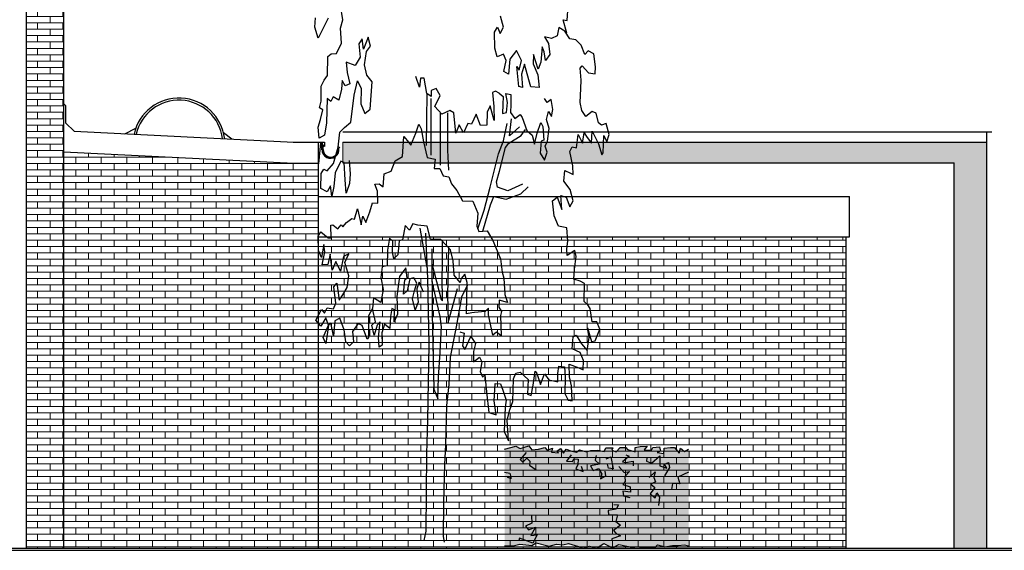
# Model space of a CAD drawing. Extents: x 2 to 315, y 0 to 17.
# Tile 55 of 69: x 212.64 to 222.27, y 5.25 to 10.43. Entities that reach past the tile are written whole.
import ezdxf

# ---------------------------------------------------------------- set-up
doc = ezdxf.new("R2010")
doc.units = 0
doc.header["$MEASUREMENT"] = 0
doc.linetypes.add('Strichlinie', pattern=[0.005644, 0.002822, -0.002822])
for name, color, linetype in [('Süd_Ansicht_4_A_1 Holz', 7, 'Continuous'), ('Süd_Ansicht_4_P_ZE_SYMBOL', 7, 'Continuous'), ('Süd_Ansicht_4_R_NT_DACH', 7, 'Continuous'), ('Süd_Ansicht_4_R_TR_BODEN', 7, 'Continuous'), ('Süd_Ansicht_4_R_TR_HIDDEN', 7, 'Continuous'), ('Süd_Ansicht_4_R_TR_STUETZE', 7, 'Continuous'), ('Süd_Ansicht_4_Schraffuren', 7, 'Continuous')]:
    doc.layers.add(name, color=color, linetype=linetype)
doc.linetypes.add('Terrainlinie', pattern='A,0,[1,Bl.Nr. 2.0061.Shx,S=0.000793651,R=0,X=0,Y=-0.043301],-0.1,0', length=0.1)
pattern_1 = [(0, (176.31684, 6.46586), (0, 0.0625), []), (90, (176.31684, 6.46586), (-0.25, 0), [0.0625, -0.0625]), (90, (176.44184, 6.52836), (-0.25, 0), [0.0625, -0.0625])]

msp = doc.modelspace()

# ---------------------------------------------------------------- hatches: boundary and pattern name
at = {"layer": 'Süd_Ansicht_4_P_ZE_SYMBOL', "linetype": 'Continuous', "lineweight": 18, "ltscale": 1000}
msp.add_hatch(color=9, dxfattribs=at).paths.add_polyline_path([(218.2171, 5.2853), (218.2844, 5.2659), (218.3553, 5.3115), (218.4407, 5.2711), (218.5024, 5.3036), (218.6762, 5.2668), (218.7672, 5.2753), (218.8549, 5.2688), (218.8798, 5.3006), (218.9524, 5.2792), (219.028, 5.2928), (219.0842, 5.2925), (219.1447, 5.2997), (219.1855, 5.2904), (219.1855, 6.2338), (219.1466, 6.212), (219.105, 6.2457), (219.0924, 6.1963), (219.0467, 6.251), (219.0093, 6.2507), (218.9456, 6.2446), (218.9431, 6.1931), (218.8783, 6.2014), (218.91, 6.2168), (218.8994, 6.2564), (218.8362, 6.2525), (218.8234, 6.2253), (218.7521, 6.2289), (218.7808, 6.2625), (218.7123, 6.2599), (218.6616, 6.2495), (218.6616, 6.2082), (218.588, 6.2328), (218.5712, 6.2525), (218.5153, 6.251), (218.4786, 6.2093), (218.4359, 6.2264), (218.445, 6.2485), (218.3776, 6.2485), (218.3609, 6.2108), (218.2967, 6.2242), (218.2287, 6.2231), (218.1853, 6.2078), (218.118, 6.2292), (218.0889, 6.2063), (218.0419, 6.2136), (217.9874, 6.2349), (217.9626, 6.1951), (217.9337, 6.2428), (217.8963, 6.2149), (217.9144, 6.1973), (217.8438, 6.2057), (217.8537, 6.2456), (217.8022, 6.2249), (217.7788, 6.251), (217.7166, 6.2354), (217.6513, 6.2268), (217.6226, 6.2659), (217.5368, 6.2424), (217.4952, 6.2636), (217.3855, 6.2338), (217.3855, 5.2904), (217.471, 5.2904), (217.5362, 5.3058), (217.6519, 5.2924), (217.6954, 5.3181), (217.8221, 5.2865), (217.8929, 5.3071), (217.957, 5.2997), (218.0096, 5.3134), (218.1102, 5.2826), (218.1548, 5.2659)], flags=0)
at = {"layer": 'Süd_Ansicht_4_Schraffuren', "linetype": 'Continuous', "lineweight": 18, "ltscale": 1000}
h = msp.add_hatch(dxfattribs=at)
h.set_pattern_fill('MW_Verband__Läufer__DF_0004', color=9, style=0, pattern_type=2)
h.set_pattern_definition(pattern_1)
h.paths.add_polyline_path([(213.0768, 16.6193), (212.7118, 16.6193), (212.7118, 5.2659), (213.0768, 5.2659)], flags=0)
at = {"layer": 'Süd_Ansicht_4_Schraffuren', "linetype": 'Continuous', "lineweight": 13, "ltscale": 1000}
msp.add_hatch(color=7, dxfattribs=at).paths.add_polyline_path([(215.8039, 9.0359), (221.7818, 9.0359), (221.7818, 5.2659), (222.1018, 5.2659), (222.1018, 9.2359), (215.8039, 9.2359)], flags=0)
at = {"layer": 'Süd_Ansicht_4_Schraffuren', "linetype": 'Continuous', "lineweight": 18, "ltscale": 1000}
h = msp.add_hatch(dxfattribs=at)
h.set_pattern_fill('MW_Verband__Läufer__DF_0004', color=9, style=0, pattern_type=2)
h.set_pattern_definition(pattern_1)
h.paths.add_polyline_path([(213.0768, 9.1431), (213.0768, 5.2659), (215.5668, 5.2659), (215.5668, 9.0305), (215.3266, 9.0305)], flags=0)
h = msp.add_hatch(dxfattribs=at)
h.set_pattern_fill('MW_Verband__Läufer__DF_0004', color=9, style=0, pattern_type=2)
h.set_pattern_definition(pattern_1)
h.paths.add_polyline_path([(220.7268, 8.3109), (215.5668, 8.3109), (215.5668, 5.2659), (220.7268, 5.2659)], flags=0)

# ---------------------------------------------------------------- linework, layer by layer
at = {"layer": 'Süd_Ansicht_4_A_1 Holz', "linetype": 'Continuous', "ltscale": 1000}
for p, q in [((213.0968, 9.5922), (213.0768, 9.6122)), ((213.0968, 9.4222), (213.0968, 9.5922)), ((213.1755, 9.3435), (213.0968, 9.4222)), ((213.1755, 9.3435), (215.3266, 9.2359)), ((213.6726, 9.3186), (213.7799, 9.3736)), ((214.7192, 9.2663), (214.638, 9.328)), ((215.5864, 9.2297), (215.5668, 9.0259)), ((213.0768, 9.1431), (215.3266, 9.0305))]:
    msp.add_line(p, q, dxfattribs=at)
at = {"layer": 'Süd_Ansicht_4_P_ZE_SYMBOL', "linetype": 'Continuous', "ltscale": 1000}
for p, q in [((215.805, 10.4324), (215.7798, 10.577)), ((217.997, 10.425), (218.0077, 10.5697)), ((215.5311, 10.362), (215.5363, 10.4533)), ((215.6623, 10.4496), (215.5619, 10.2536)), ((215.7799, 10.3526), (215.805, 10.4324)), ((217.3741, 10.3606), (217.3475, 10.4691)), ((217.9944, 10.3008), (217.9594, 10.4336)), ((217.9594, 10.4336), (217.997, 10.425)), ((215.5619, 10.2536), (215.5311, 10.362)), ((215.7905, 10.2046), (215.7799, 10.3526)), ((217.2867, 10.3124), (217.3171, 10.3606)), ((217.2905, 10.1558), (217.2867, 10.3124)), ((217.3171, 10.3606), (217.3437, 10.3004)), ((217.3437, 10.3004), (217.3741, 10.3606)), ((217.9156, 10.3582), (217.8997, 10.2749)), ((217.9761, 10.3224), (217.9156, 10.3582)), ((218.023, 10.2467), (217.9761, 10.3224)), ((215.9919, 10.2481), (215.9622, 10.1973)), ((216.0057, 10.1465), (215.9919, 10.2481)), ((216.0515, 10.2626), (216.0057, 10.1465)), ((216.0743, 10.1756), (216.0515, 10.2626)), ((217.8449, 10.2492), (217.7775, 10.2669)), ((217.7775, 10.2669), (217.8164, 10.202)), ((217.8997, 10.2749), (217.8449, 10.2492)), ((218.0823, 10.2362), (218.023, 10.2467)), ((218.1337, 10.1858), (218.0823, 10.2362)), ((215.7424, 10.1027), (215.7905, 10.2046)), ((215.9622, 10.1973), (215.9736, 10.0667)), ((216.0171, 9.9941), (216.0369, 10.1225)), ((216.0369, 10.1225), (216.0743, 10.1756)), ((217.3133, 10.0714), (217.2905, 10.1558)), ((217.5034, 10.1317), (217.4387, 10.0473)), ((217.5528, 10.0353), (217.5034, 10.1317)), ((217.7525, 10.1691), (217.7411, 10.017)), ((217.7742, 10.1185), (217.7525, 10.1691)), ((217.7876, 10.0335), (217.7742, 10.1185)), ((217.8164, 10.202), (217.8278, 10.0931)), ((218.1692, 10.092), (218.1337, 10.1858)), ((218.2045, 10.1284), (218.1692, 10.092)), ((218.2601, 10.1016), (218.2045, 10.1284)), ((215.6546, 9.8886), (215.6577, 10.074)), ((215.6577, 10.074), (215.691, 10.0988)), ((215.691, 10.0988), (215.7424, 10.1027)), ((215.9251, 9.9844), (215.8383, 10.02)), ((215.8383, 10.02), (215.8475, 9.9188)), ((215.9736, 10.0667), (215.9251, 9.9844)), ((217.3741, 10.0955), (217.3133, 10.0714)), ((217.4007, 10.0353), (217.3741, 10.0955)), ((217.3779, 9.9268), (217.4007, 10.0353)), ((217.4387, 10.0473), (217.4235, 9.9027)), ((217.53, 9.9389), (217.5528, 10.0353)), ((217.668, 10.0944), (217.6647, 10.0021)), ((217.7127, 9.9517), (217.668, 10.0944)), ((217.7411, 10.017), (217.7127, 9.9517)), ((217.8278, 10.0931), (217.7876, 10.0335)), ((218.2735, 9.9739), (218.2601, 10.1016)), ((215.8475, 9.9188), (215.8738, 9.8067)), ((216.0377, 9.8925), (216.0171, 9.9941)), ((217.4235, 9.9027), (217.3779, 9.9268)), ((217.5262, 9.7822), (217.5072, 9.975)), ((217.5072, 9.975), (217.53, 9.9389)), ((217.5794, 9.9991), (217.5528, 9.9027)), ((217.6238, 9.8463), (217.5794, 9.9991)), ((217.6647, 10.0021), (217.7104, 9.8938)), ((218.1259, 9.9596), (218.1441, 9.9833)), ((218.1362, 9.8421), (218.1259, 9.9596)), ((218.1441, 9.9833), (218.2069, 9.9149)), ((218.2708, 9.9058), (218.2735, 9.9739)), ((215.5925, 9.7833), (215.6211, 9.8417)), ((215.6211, 9.8417), (215.6546, 9.8886)), ((215.7973, 9.8388), (215.7905, 9.7556)), ((215.8255, 9.7859), (215.7973, 9.8388)), ((215.9161, 9.6948), (215.9484, 9.8345)), ((215.9484, 9.8345), (215.9834, 9.7604)), ((216.0904, 9.8272), (216.0377, 9.8925)), ((216.0703, 9.5582), (216.0904, 9.8272)), ((216.553, 9.7746), (216.5176, 9.8794)), ((216.5632, 9.8616), (216.553, 9.7746)), ((216.6009, 9.8618), (216.5632, 9.8616)), ((216.6261, 9.7136), (216.6009, 9.8618)), ((217.5528, 9.9027), (217.5604, 9.7702)), ((217.6426, 9.7782), (217.6238, 9.8463)), ((217.7104, 9.8938), (217.7231, 9.7697)), ((218.1317, 9.7624), (218.1362, 9.8421)), ((218.2069, 9.9149), (218.2708, 9.9058)), ((215.5936, 9.6385), (215.5925, 9.7833)), ((215.7905, 9.7556), (215.7655, 9.6469)), ((215.8738, 9.8067), (215.8255, 9.7859)), ((215.9834, 9.7604), (215.9812, 9.612)), ((216.6695, 9.7428), (216.6678, 9.6831)), ((216.7185, 9.7612), (216.6695, 9.7428)), ((216.7574, 9.6926), (216.7185, 9.7612)), ((217.2984, 9.7357), (217.2688, 9.7211)), ((217.3338, 9.7142), (217.2984, 9.7357)), ((217.5604, 9.7702), (217.5262, 9.7822)), ((217.7231, 9.7697), (217.6426, 9.7782)), ((218.1249, 9.6249), (218.1317, 9.7624)), ((215.5776, 9.5732), (215.5936, 9.6385)), ((215.6502, 9.6643), (215.6446, 9.4254)), ((215.6856, 9.6355), (215.6502, 9.6643)), ((215.7084, 9.6791), (215.6856, 9.6355)), ((215.7655, 9.6469), (215.7084, 9.6791)), ((215.8832, 9.4304), (215.9161, 9.6948)), ((216.6261, 9.7136), (216.6179, 9.2031)), ((216.6678, 9.6831), (216.6261, 9.7136)), ((216.665, 9.6631), (216.6637, 9.1086)), ((216.7046, 9.5845), (216.7574, 9.6926)), ((217.2688, 9.7211), (217.2811, 9.5845)), ((217.3338, 9.7142), (217.372, 9.6823)), ((217.372, 9.6823), (217.3689, 9.6046)), ((217.4149, 9.624), (217.3965, 9.7115)), ((217.3965, 9.7115), (217.4455, 9.7017)), ((217.4455, 9.7017), (217.4486, 9.6046)), ((217.801, 9.624), (217.7765, 9.6629)), ((217.8408, 9.6532), (217.801, 9.624)), ((217.8561, 9.556), (217.8408, 9.6532)), ((215.6096, 9.5514), (215.5776, 9.5732)), ((215.5845, 9.4571), (215.6096, 9.5514)), ((215.9812, 9.612), (216.0194, 9.5152)), ((216.0194, 9.5152), (216.0703, 9.5582)), ((216.7723, 9.5118), (216.7046, 9.5845)), ((216.8499, 9.5448), (216.7723, 9.5118)), ((216.8888, 9.5234), (216.8499, 9.5448)), ((217.246, 9.5906), (217.2152, 9.5289)), ((217.2849, 9.4498), (217.246, 9.5906)), ((217.2811, 9.5845), (217.2849, 9.4498)), ((217.3689, 9.6046), (217.3658, 9.5172)), ((217.4057, 9.5269), (217.4149, 9.624)), ((217.4486, 9.6046), (217.4424, 9.5269)), ((217.7948, 9.4589), (217.8163, 9.5366)), ((217.8163, 9.5366), (217.8439, 9.488)), ((217.8439, 9.488), (217.8561, 9.556)), ((218.1409, 9.5454), (218.1249, 9.6249)), ((218.1809, 9.4877), (218.1409, 9.5454)), ((218.2437, 9.5351), (218.1809, 9.4877)), ((218.2825, 9.5209), (218.2437, 9.5351)), ((215.5616, 9.3845), (215.5845, 9.4571)), ((216.7575, 9.5226), (216.7544, 9.0127)), ((216.8283, 9.523), (216.8283, 9.1582)), ((216.9085, 9.3234), (216.8888, 9.5234)), ((217.1068, 9.5102), (217.0635, 9.4122)), ((217.1514, 9.3983), (217.1068, 9.5102)), ((217.2152, 9.5289), (217.2113, 9.4041)), ((217.3658, 9.5172), (217.4057, 9.5269)), ((217.4355, 9.2968), (217.4538, 9.4646)), ((217.4424, 9.5269), (217.4853, 9.4686)), ((217.4853, 9.4686), (217.5374, 9.5074)), ((217.5374, 9.5074), (217.5589, 9.4783)), ((217.5589, 9.4783), (217.6049, 9.352)), ((217.8224, 9.3714), (217.7948, 9.4589)), ((218.3042, 9.4269), (218.2825, 9.5209)), ((215.5734, 9.2766), (215.5616, 9.3845)), ((215.6446, 9.4254), (215.6264, 9.3059)), ((215.7745, 9.3337), (215.8216, 9.3794)), ((215.8216, 9.3794), (215.8832, 9.4304)), ((216.5168, 9.3257), (216.5464, 9.4127)), ((216.5464, 9.4127), (216.5715, 9.3658)), ((216.5715, 9.3658), (216.5922, 9.2393)), ((216.9413, 9.4043), (216.9085, 9.3234)), ((216.9848, 9.3285), (216.9413, 9.4043)), ((217.0269, 9.4192), (216.9848, 9.3285)), ((217.0635, 9.4122), (217.0269, 9.4192)), ((217.2113, 9.4041), (217.1514, 9.3983)), ((217.3751, 9.25), (217.4116, 9.4196)), ((217.5325, 9.3866), (217.4355, 9.2968)), ((217.5486, 9.3015), (217.5916, 9.3611)), ((217.6049, 9.352), (217.657, 9.3034)), ((217.7029, 9.3229), (217.7397, 9.4297)), ((217.7397, 9.4297), (217.7611, 9.3909)), ((217.7611, 9.3909), (217.7703, 9.2549)), ((217.804, 9.2451), (217.8224, 9.3714)), ((218.2359, 9.2275), (218.2415, 9.3433)), ((218.2415, 9.3433), (218.3044, 9.2207)), ((218.3351, 9.4018), (218.3042, 9.4269)), ((218.3784, 9.4202), (218.3351, 9.4018)), ((218.4093, 9.3118), (218.3784, 9.4202)), ((215.6264, 9.3059), (215.5734, 9.2766)), ((215.7601, 9.1873), (215.7745, 9.3337)), ((216.3887, 9.0972), (216.4004, 9.2924)), ((216.4004, 9.2924), (216.4323, 9.2528)), ((216.4323, 9.2528), (216.4689, 9.206)), ((216.4689, 9.206), (216.5168, 9.3257)), ((217.3256, 9.1235), (217.3751, 9.25)), ((217.4276, 9.2251), (217.5486, 9.3015)), ((217.657, 9.3034), (217.6784, 9.216)), ((217.6784, 9.216), (217.7029, 9.3229)), ((217.7428, 9.2451), (217.7336, 9.1286)), ((217.7703, 9.2549), (217.7428, 9.2451)), ((217.7826, 9.1966), (217.804, 9.2451)), ((218.0898, 9.1796), (218.1057, 9.3099)), ((218.1057, 9.3099), (218.148, 9.227)), ((218.148, 9.227), (218.1639, 9.3284)), ((218.1639, 9.3284), (218.1948, 9.2815)), ((218.1948, 9.2815), (218.2359, 9.2275)), ((218.3489, 9.1305), (218.3568, 9.3015)), ((218.3568, 9.3015), (218.3865, 9.2393)), ((218.3865, 9.2393), (218.4093, 9.3118)), ((215.7145, 9.0278), (215.7601, 9.1873)), ((216.5922, 9.2393), (216.6299, 9.0876)), ((216.8283, 9.1582), (216.8389, 8.9636)), ((217.3353, 8.9528), (217.3962, 9.1838)), ((217.3962, 9.1838), (217.4276, 9.2251)), ((217.801, 9.1383), (217.7826, 9.1966)), ((218.0225, 9.1466), (218.0464, 9.1902)), ((218.0464, 9.1902), (218.0898, 9.1796)), ((218.3044, 9.2207), (218.3375, 9.1123)), ((215.8652, 9.0576), (215.8744, 8.9274)), ((216.276, 8.9525), (216.3163, 9.0547)), ((216.3163, 9.0547), (216.3887, 9.0972)), ((216.6299, 9.0876), (216.7082, 9.0717)), ((216.7082, 9.0717), (216.6975, 8.9781)), ((217.2449, 8.7956), (217.3256, 9.1235)), ((217.7336, 9.1286), (217.7765, 9.0606)), ((217.7765, 9.0606), (217.801, 9.1383)), ((218.0522, 9.0057), (218.0225, 9.1466)), ((218.3375, 9.1123), (218.3489, 9.1305)), ((215.5924, 8.9293), (215.6198, 8.9729)), ((215.6198, 8.9729), (215.6508, 8.9564)), ((215.6508, 8.9564), (215.7145, 9.0278)), ((215.7853, 9.0499), (215.7305, 8.9374)), ((215.818, 9.0362), (215.7853, 9.0499)), ((215.8271, 8.8693), (215.818, 9.0362)), ((216.6975, 8.9781), (216.7512, 8.9781)), ((216.7512, 8.9781), (216.7864, 8.9058)), ((217.9639, 8.8549), (217.9735, 8.9581)), ((217.9735, 8.9581), (218.0294, 8.9331)), ((218.0557, 8.9188), (218.0522, 9.0057)), ((215.589, 8.7822), (215.5924, 8.9293)), ((215.7305, 8.9374), (215.7172, 8.804)), ((215.8363, 8.7386), (215.8271, 8.8693)), ((215.8744, 8.9274), (215.8706, 8.833)), ((216.1981, 8.7993), (216.2089, 8.927)), ((216.2089, 8.927), (216.276, 8.9525)), ((216.7864, 8.9058), (216.8401, 8.897)), ((216.8401, 8.897), (216.8652, 8.8284)), ((217.3053, 8.8501), (217.3353, 8.9528)), ((218.0294, 8.9331), (218.0557, 8.9188)), ((215.6507, 8.7524), (215.589, 8.7822)), ((215.6849, 8.8105), (215.6507, 8.7524)), ((215.6976, 8.7092), (215.6849, 8.8105)), ((215.7172, 8.804), (215.6976, 8.7092)), ((215.8706, 8.833), (215.8363, 8.7386)), ((216.1176, 8.8249), (216.1598, 8.8278)), ((216.1416, 8.7589), (216.1176, 8.8249)), ((216.1598, 8.8278), (216.1981, 8.7993)), ((216.8652, 8.8284), (216.9177, 8.7653)), ((216.9177, 8.7653), (216.974, 8.6631)), ((217.1849, 8.5707), (217.2449, 8.7956)), ((217.3154, 8.7964), (217.3053, 8.8501)), ((217.4178, 8.7613), (217.3154, 8.7964)), ((217.562, 8.8249), (217.4178, 8.7613)), ((217.5432, 8.7312), (217.6157, 8.7993)), ((218.0265, 8.7738), (217.9639, 8.8549)), ((218.056, 8.6631), (218.0265, 8.7738)), ((216.1462, 8.6395), (216.1416, 8.7589)), ((217.2497, 8.6236), (217.2816, 8.7061)), ((217.2816, 8.7061), (217.4009, 8.6802)), ((217.4009, 8.6802), (217.5432, 8.7312)), ((217.8547, 8.6631), (217.9003, 8.6972)), ((217.9003, 8.6972), (217.946, 8.578)), ((217.946, 8.578), (217.9352, 8.7142)), ((217.9352, 8.7142), (217.9889, 8.6972)), ((217.9889, 8.6972), (218.0238, 8.6036)), ((215.9169, 8.4826), (215.9488, 8.5841)), ((215.9488, 8.5841), (215.9831, 8.4287)), ((216.0675, 8.5558), (216.0937, 8.6428)), ((216.0937, 8.6428), (216.1462, 8.6395)), ((216.974, 8.6631), (217.0753, 8.6596)), ((217.0753, 8.6596), (217.1228, 8.5423)), ((217.124, 8.3885), (217.1849, 8.5707)), ((217.1748, 8.3671), (217.2497, 8.6236)), ((217.871, 8.516), (217.8547, 8.6631)), ((218.0238, 8.6036), (218.056, 8.6631)), ((215.8404, 8.4495), (215.8906, 8.4896)), ((215.8906, 8.4896), (215.9169, 8.4826)), ((215.9831, 8.4287), (216.0013, 8.512)), ((216.0013, 8.512), (216.0287, 8.4507)), ((216.0287, 8.4507), (216.0675, 8.5558)), ((217.1228, 8.5423), (217.1132, 8.4138)), ((217.9138, 8.4163), (217.871, 8.516)), ((215.6863, 8.4233), (215.708, 8.427)), ((215.6898, 8.2966), (215.6863, 8.4233)), ((215.708, 8.427), (215.7548, 8.3875)), ((215.7548, 8.3875), (215.789, 8.4275)), ((215.789, 8.4275), (215.8039, 8.4095)), ((215.8039, 8.4095), (215.8404, 8.4495)), ((216.4134, 8.4204), (216.3861, 8.2827)), ((216.4557, 8.3772), (216.4134, 8.4204)), ((216.4888, 8.439), (216.4557, 8.3772)), ((216.539, 8.4248), (216.4888, 8.439)), ((216.6292, 8.4145), (216.539, 8.4248)), ((216.6301, 8.0103), (216.5607, 8.396)), ((216.6618, 8.288), (216.6292, 8.4145)), ((217.1132, 8.4138), (217.1349, 8.3632)), ((217.9932, 8.3974), (217.9138, 8.4163)), ((218.0047, 8.2672), (217.9932, 8.3974)), ((215.5642, 8.3176), (215.5882, 8.3612)), ((215.5655, 8.1765), (215.5642, 8.3176)), ((215.5882, 8.3612), (215.6601, 8.3001)), ((215.6601, 8.3001), (215.6898, 8.2966)), ((216.2599, 8.2971), (216.2424, 8.1805)), ((216.2937, 8.2677), (216.2599, 8.2971)), ((216.3861, 8.2827), (216.3542, 8.2717)), ((216.6341, 7.9035), (216.617, 8.3472)), ((216.7628, 8.285), (216.6618, 8.288)), ((216.8565, 8.1842), (216.7628, 8.285)), ((216.7778, 8.0282), (216.7799, 8.2815)), ((217.1349, 8.3632), (217.2148, 8.371)), ((217.2148, 8.371), (217.2719, 8.2736)), ((215.6191, 8.2347), (215.5941, 8.1079)), ((215.6283, 8.1642), (215.6191, 8.2347)), ((216.2892, 8.1591), (216.2937, 8.2677)), ((216.3542, 8.2717), (216.3406, 8.1341)), ((216.6756, 8.1919), (216.6774, 7.5583)), ((216.8382, 8.2167), (216.8293, 7.7354)), ((216.8828, 8.0758), (216.8565, 8.1842)), ((217.2719, 8.2736), (217.3445, 8.0967)), ((217.9956, 8.1947), (218.0047, 8.2672)), ((217.997, 8.1269), (217.9956, 8.1947)), ((215.5941, 8.1079), (215.5655, 8.1765)), ((215.6032, 8.0356), (215.6283, 8.1642)), ((215.6808, 8.141), (215.658, 8.0395)), ((215.7003, 7.9855), (215.6808, 8.141)), ((215.8115, 8.1184), (215.782, 7.9737)), ((215.8625, 8.1439), (215.8115, 8.1184)), ((215.8224, 8.0586), (215.8625, 8.1439)), ((216.2424, 8.1805), (216.2367, 8.0285)), ((216.304, 8.0977), (216.2892, 8.1591)), ((216.3406, 8.1341), (216.304, 8.0977)), ((217.3445, 8.0967), (217.3623, 7.9666)), ((218.0721, 8.1771), (217.997, 8.1269)), ((218.07, 7.9961), (218.087, 8.1193)), ((218.087, 8.1193), (218.0721, 8.1771)), ((215.658, 8.0395), (215.6032, 8.0356)), ((215.7345, 8.0689), (215.7003, 7.9855)), ((215.782, 7.9737), (215.7345, 8.0689)), ((215.8613, 7.9286), (215.8224, 8.0586)), ((216.19, 8.0174), (216.1763, 7.9124)), ((216.2367, 8.0285), (216.19, 8.0174)), ((216.4193, 8.0079), (216.358, 7.9216)), ((216.4329, 7.9108), (216.4193, 8.0079)), ((216.6752, 8.0505), (216.7643, 7.697)), ((216.7767, 7.9232), (216.7778, 8.0282)), ((216.8943, 7.9348), (216.8828, 8.0758)), ((218.0641, 7.8971), (218.07, 7.9961)), ((215.8459, 7.8163), (215.8613, 7.9286)), ((216.1763, 7.9124), (216.1981, 7.7967)), ((216.358, 7.9216), (216.3308, 7.7274)), ((216.409, 7.8892), (216.4329, 7.9108)), ((216.4601, 7.9), (216.4329, 7.7814)), ((216.4975, 7.9108), (216.4601, 7.9)), ((216.5282, 7.8569), (216.4975, 7.9108)), ((216.6468, 7.2602), (216.6341, 7.9035)), ((216.7791, 7.6844), (216.7767, 7.9232)), ((216.9525, 7.8628), (216.8943, 7.9348)), ((216.9628, 7.9026), (216.9525, 7.8628)), ((216.9982, 7.9463), (216.9628, 7.9026)), ((217.021, 7.8632), (216.9982, 7.9463)), ((217.3623, 7.9666), (217.3794, 7.9051)), ((217.3794, 7.9051), (217.3898, 7.746)), ((218.1237, 7.8771), (218.0641, 7.8971)), ((215.7164, 7.8227), (215.746, 7.8591)), ((215.737, 7.6636), (215.7164, 7.8227)), ((215.746, 7.8591), (215.7685, 7.6928)), ((215.8032, 7.7437), (215.8459, 7.8163)), ((216.3988, 7.749), (216.409, 7.8892)), ((216.5043, 7.7814), (216.5282, 7.8569)), ((216.552, 7.8677), (216.5282, 7.8029)), ((216.5282, 7.8029), (216.5418, 7.6735)), ((216.5928, 7.7706), (216.552, 7.8677)), ((216.7566, 7.5311), (216.6765, 7.8751)), ((216.8899, 7.6706), (216.924, 7.8047)), ((217.0205, 7.836), (216.9654, 7.7205)), ((217.0132, 7.5592), (217.021, 7.8632)), ((218.1688, 7.8545), (218.1237, 7.8771)), ((218.1649, 7.6783), (218.1688, 7.8545)), ((215.7685, 7.6928), (215.8032, 7.7437)), ((216.1034, 7.7129), (216.0932, 7.6115)), ((216.1765, 7.6699), (216.1034, 7.7129)), ((216.1981, 7.7967), (216.1765, 7.6699)), ((216.3308, 7.7274), (216.3376, 7.5548)), ((216.4329, 7.7814), (216.3988, 7.749)), ((216.4839, 7.7058), (216.5043, 7.7814)), ((216.5111, 7.5979), (216.4839, 7.7058)), ((216.8293, 7.7354), (216.8305, 7.6268)), ((216.9654, 7.7205), (216.9131, 7.4307)), ((217.3898, 7.746), (217.4138, 7.6701)), ((215.6236, 7.5651), (215.6503, 7.6161)), ((215.6503, 7.6161), (215.7142, 7.6056)), ((215.7142, 7.6056), (215.737, 7.6636)), ((216.0932, 7.6115), (216.0567, 7.5389)), ((216.1232, 7.4793), (216.0932, 7.6115)), ((216.2831, 7.6087), (216.2695, 7.5332)), ((216.3103, 7.5979), (216.2831, 7.6087)), ((216.5418, 7.6735), (216.5111, 7.5979)), ((216.7643, 7.697), (216.7791, 7.6844)), ((216.8305, 7.6268), (216.8329, 7.4748)), ((216.8329, 7.4748), (216.8899, 7.6706)), ((217.2278, 7.6147), (217.1958, 7.582)), ((217.2301, 7.5496), (217.2278, 7.6147)), ((217.3339, 7.6914), (217.3305, 7.6226)), ((217.3305, 7.6226), (217.3568, 7.5793)), ((217.4138, 7.6701), (217.3339, 7.6914)), ((218.2003, 7.6459), (218.1649, 7.6783)), ((218.222, 7.6099), (218.2003, 7.6459)), ((218.2426, 7.4797), (218.222, 7.6099)), ((215.5396, 7.496), (215.5955, 7.5995)), ((215.6389, 7.5183), (215.5887, 7.4375)), ((215.5955, 7.5995), (215.6236, 7.5651)), ((215.6638, 7.446), (215.6389, 7.5183)), ((215.7739, 7.5141), (215.7256, 7.4885)), ((215.8159, 7.4), (215.7739, 7.5141)), ((216.0567, 7.5389), (216.0568, 7.3254)), ((216.2695, 7.5332), (216.2627, 7.4145)), ((216.3069, 7.4793), (216.3103, 7.5979)), ((216.3376, 7.5548), (216.3069, 7.4793)), ((216.6774, 7.5583), (216.694, 6.8206)), ((216.7675, 7.4321), (216.7566, 7.5311)), ((217.0657, 7.5667), (217.0132, 7.5592)), ((217.0908, 7.5705), (217.0657, 7.5667)), ((217.1958, 7.582), (217.0908, 7.5705)), ((217.2713, 7.3508), (217.2301, 7.5496)), ((217.3568, 7.5793), (217.3454, 7.5431)), ((217.3454, 7.5431), (217.3526, 7.3438)), ((215.5887, 7.4375), (215.5396, 7.496)), ((215.6128, 7.3264), (215.6638, 7.446)), ((215.6638, 7.446), (215.6368, 7.2686)), ((215.688, 7.4715), (215.6638, 7.446)), ((215.7122, 7.3438), (215.688, 7.4715)), ((215.7256, 7.4885), (215.7122, 7.3438)), ((215.9529, 7.4623), (215.9001, 7.3864)), ((215.9917, 7.4444), (215.9529, 7.4623)), ((216.0431, 7.3109), (215.9917, 7.4444)), ((216.0891, 7.4469), (216.1232, 7.4793)), ((216.1096, 7.3498), (216.0891, 7.4469)), ((216.1402, 7.4469), (216.1096, 7.3498)), ((216.1708, 7.4793), (216.1402, 7.4469)), ((216.1538, 7.3282), (216.1708, 7.4793)), ((216.2116, 7.4577), (216.1844, 7.3714)), ((216.2627, 7.4145), (216.2116, 7.4577)), ((216.7546, 7.1846), (216.7675, 7.4321)), ((216.9131, 7.4307), (216.8525, 7.1354)), ((218.2118, 7.3268), (218.1983, 7.4205)), ((218.1983, 7.4205), (218.2359, 7.2879)), ((218.2883, 7.48), (218.2426, 7.4797)), ((218.3169, 7.4078), (218.2883, 7.48)), ((215.6368, 7.2686), (215.6128, 7.3264)), ((215.8343, 7.2843), (215.8159, 7.4)), ((215.9001, 7.3864), (215.9096, 7.2847)), ((216.0568, 7.3254), (216.0431, 7.3109)), ((216.1606, 7.2311), (216.1538, 7.3282)), ((216.1844, 7.3714), (216.1878, 7.2527)), ((216.9471, 7.3814), (216.9902, 7.3694)), ((216.9902, 7.3694), (216.9735, 7.2441)), ((216.9982, 7.2077), (217.0556, 7.3369)), ((217.0556, 7.3369), (217.1029, 7.2672)), ((217.3055, 7.38), (217.2713, 7.3508)), ((217.3526, 7.3438), (217.3055, 7.38)), ((218.048, 7.2162), (218.0567, 7.3338)), ((218.0567, 7.3338), (218.0852, 7.3485)), ((218.0852, 7.3485), (218.1389, 7.2656)), ((218.1937, 7.2008), (218.2118, 7.3268)), ((218.2701, 7.2953), (218.3169, 7.4078)), ((215.8685, 7.2447), (215.8343, 7.2843)), ((215.9096, 7.2847), (215.8685, 7.2447)), ((216.1878, 7.2527), (216.1606, 7.2311)), ((216.6354, 6.5211), (216.6468, 7.2602)), ((216.9735, 7.2441), (216.9982, 7.2077)), ((217.1029, 7.2672), (217.0814, 7.1906)), ((218.1389, 7.2656), (218.1937, 7.2008)), ((218.2359, 7.2879), (218.2701, 7.2953)), ((216.7399, 6.9343), (216.7546, 7.1846)), ((216.8525, 7.1354), (216.8392, 6.8678)), ((217.0814, 7.1906), (217.082, 7.0891)), ((217.082, 7.0891), (217.139, 7.1329)), ((217.139, 7.1329), (217.1642, 7.0896)), ((218.1264, 7.1787), (218.048, 7.2162)), ((218.1572, 7.1029), (218.1264, 7.1787)), ((217.1642, 7.0896), (217.1471, 6.9954)), ((217.9073, 6.9747), (217.9176, 7.0471)), ((217.9176, 7.0471), (217.9712, 7.0402)), ((217.9712, 7.0402), (217.9793, 6.9426)), ((218.0204, 6.9428), (218.018, 7.0658)), ((218.018, 7.0658), (218.1128, 7.0302)), ((218.1128, 7.0302), (218.1554, 7.0119)), ((218.1554, 7.0119), (218.1572, 7.1029)), ((216.7342, 6.7263), (216.7399, 6.9343)), ((217.1471, 6.9954), (217.1711, 6.9413)), ((217.1711, 6.9413), (217.1917, 6.9631)), ((217.1917, 6.9631), (217.2077, 6.7968)), ((217.4736, 6.9214), (217.4953, 6.9794)), ((217.4953, 6.9794), (217.5375, 6.9869)), ((217.5375, 6.9869), (217.6163, 6.915)), ((217.6643, 6.861), (217.6859, 6.9987)), ((217.6859, 6.9987), (217.7025, 6.9753)), ((217.7025, 6.9753), (217.7366, 6.8672)), ((217.7366, 6.8672), (217.7772, 6.9703)), ((217.7772, 6.9703), (217.8183, 6.9126)), ((217.9063, 6.8915), (217.9073, 6.9747)), ((217.9793, 6.9426), (217.9748, 6.7797)), ((218.0404, 6.8525), (218.0204, 6.9428)), ((216.8392, 6.8678), (216.8165, 6.6618)), ((217.2843, 6.7068), (217.2933, 6.8769)), ((217.2933, 6.8769), (217.3458, 6.8736)), ((217.3458, 6.8736), (217.3675, 6.8122)), ((217.4658, 6.7006), (217.4736, 6.9214)), ((217.6163, 6.915), (217.6104, 6.7736)), ((217.6449, 6.7596), (217.6643, 6.861)), ((217.8183, 6.9126), (217.9063, 6.8915)), ((218.0479, 6.7078), (218.0404, 6.8525)), ((216.694, 6.8206), (216.7342, 6.7263)), ((217.2077, 6.7968), (217.233, 6.5943)), ((217.3675, 6.8122), (217.4007, 6.7147)), ((217.6104, 6.7736), (217.6449, 6.7596)), ((217.9748, 6.7797), (218.0091, 6.7148)), ((216.8165, 6.6618), (216.8073, 6.2798)), ((217.3043, 6.5693), (217.2843, 6.7068)), ((217.3929, 6.6459), (217.3821, 6.4076)), ((217.4007, 6.7147), (217.3929, 6.6459)), ((217.4385, 6.6204), (217.4658, 6.7006)), ((218.0091, 6.7148), (218.0479, 6.7078)), ((217.233, 6.5943), (217.3043, 6.5693)), ((217.4117, 6.5182), (217.4385, 6.6204)), ((216.6271, 6.1897), (216.6354, 6.5211)), ((217.4249, 6.3168), (217.4117, 6.5182)), ((217.3821, 6.4076), (217.4249, 6.3168)), ((216.8073, 6.2798), (216.7994, 6.0802)), ((217.3855, 6.2338), (217.4952, 6.2636)), ((217.4952, 6.2636), (217.5368, 6.2424)), ((217.5368, 6.2424), (217.6226, 6.2659)), ((217.6226, 6.2659), (217.6513, 6.2268)), ((218.6616, 6.2495), (218.7123, 6.2599)), ((218.7123, 6.2599), (218.7808, 6.2625)), ((218.7808, 6.2625), (218.7521, 6.2289)), ((216.6201, 5.434), (216.6271, 6.1897)), ((217.5976, 6.2021), (217.5372, 6.1344)), ((217.6513, 6.2268), (217.7166, 6.2354)), ((217.7166, 6.2354), (217.7788, 6.251)), ((217.7788, 6.251), (217.8022, 6.2249)), ((217.8022, 6.2249), (217.8537, 6.2456)), ((217.8537, 6.2456), (217.8438, 6.2057)), ((217.8438, 6.2057), (217.9144, 6.1973)), ((217.8963, 6.2149), (217.9337, 6.2428)), ((217.9144, 6.1973), (217.8963, 6.2149)), ((217.9337, 6.2428), (217.9626, 6.1951)), ((217.9626, 6.1951), (217.9874, 6.2349)), ((217.9874, 6.2349), (218.0419, 6.2136)), ((218.0385, 6.1786), (217.992, 6.1179)), ((218.0419, 6.2136), (218.0889, 6.2063)), ((218.0889, 6.2063), (218.118, 6.2292)), ((218.118, 6.2292), (218.1853, 6.2078)), ((218.1853, 6.2078), (218.2287, 6.2231)), ((218.2287, 6.2231), (218.2967, 6.2242)), ((218.2825, 6.1743), (218.2726, 6.1264)), ((218.2967, 6.2242), (218.3609, 6.2108)), ((218.3609, 6.2108), (218.3776, 6.2485)), ((218.3776, 6.2485), (218.445, 6.2485)), ((218.445, 6.2485), (218.4359, 6.2264)), ((218.4359, 6.2264), (218.4786, 6.2093)), ((218.4786, 6.2093), (218.5153, 6.251)), ((218.5153, 6.251), (218.5712, 6.2525)), ((218.5712, 6.2525), (218.588, 6.2328)), ((218.5726, 6.1802), (218.603, 6.166)), ((218.603, 6.166), (218.5777, 6.1437)), ((218.588, 6.2328), (218.6616, 6.2082)), ((218.6616, 6.2082), (218.6616, 6.2495)), ((218.7521, 6.2289), (218.8234, 6.2253)), ((218.8226, 6.0973), (218.9036, 6.17)), ((218.8234, 6.2253), (218.8362, 6.2525)), ((218.8362, 6.2525), (218.8994, 6.2564)), ((218.91, 6.2168), (218.8783, 6.2014)), ((218.8783, 6.2014), (218.9431, 6.1931)), ((218.8994, 6.2564), (218.91, 6.2168)), ((218.9036, 6.17), (218.9038, 6.0729)), ((218.9431, 6.1931), (218.9456, 6.2446)), ((218.9456, 6.2446), (219.0093, 6.2507)), ((219.0093, 6.2507), (219.0467, 6.251)), ((219.0467, 6.251), (219.0924, 6.1963)), ((219.0924, 6.1963), (219.105, 6.2457)), ((219.105, 6.2457), (219.1466, 6.212)), ((219.1466, 6.212), (219.1855, 6.2338)), ((216.7994, 6.0802), (216.7871, 5.7086)), ((217.5372, 6.1344), (217.5645, 6.1092)), ((217.5645, 6.1092), (217.6035, 6.1464)), ((217.6035, 6.1464), (217.6334, 6.1179)), ((217.6334, 6.1179), (217.6287, 6.0796)), ((217.6287, 6.0796), (217.6961, 6.0325)), ((217.992, 6.1179), (218.0498, 6.1126)), ((218.0498, 6.1126), (218.0628, 6.1405)), ((218.0628, 6.1405), (218.1056, 6.1383)), ((218.1021, 6.0834), (218.0815, 6.0435)), ((218.1056, 6.1383), (218.1021, 6.0834)), ((218.313, 6.0892), (218.2273, 6.0727)), ((218.2273, 6.0727), (218.2514, 6.0246)), ((218.2726, 6.1264), (218.313, 6.0892)), ((218.3807, 6.1388), (218.4258, 6.1585)), ((218.401, 6.0487), (218.3922, 6.0892)), ((218.4258, 6.1585), (218.447, 6.0425)), ((218.5777, 6.1437), (218.5379, 6.1119)), ((218.5379, 6.1119), (218.5668, 6.1028)), ((218.5668, 6.1028), (218.6439, 6.1188)), ((218.6439, 6.1188), (218.6427, 6.0718)), ((218.7758, 6.1501), (218.7735, 6.1166)), ((218.7735, 6.1166), (218.8226, 6.0973)), ((218.9038, 6.0729), (218.9709, 6.0482)), ((218.951, 6.0896), (218.9885, 6.1054)), ((218.9709, 6.0482), (218.951, 6.0896)), ((218.9885, 6.1054), (218.9995, 6.0549)), ((217.3855, 6.0113), (217.4384, 5.9987)), ((217.4384, 5.9987), (217.4518, 5.9485)), ((218.0815, 6.0435), (218.1547, 6.0168)), ((218.1547, 6.0168), (218.1378, 6.0639)), ((218.2514, 6.0246), (218.3061, 6.0443)), ((218.3061, 6.0443), (218.3356, 5.9932)), ((218.3356, 5.9932), (218.3229, 5.9461)), ((218.3229, 5.9461), (218.3776, 5.9736)), ((218.3776, 5.9736), (218.3692, 6.0207)), ((218.447, 6.0425), (218.401, 6.0487)), ((218.5022, 6.0653), (218.5544, 6.0079)), ((218.5544, 6.0079), (218.6064, 6.0156)), ((218.6064, 6.0156), (218.5627, 5.9689)), ((218.8003, 5.9576), (218.859, 6.0117)), ((218.859, 6.0117), (218.8442, 5.9563)), ((218.9995, 6.0549), (218.9498, 5.9736)), ((219.1855, 6.0113), (219.0797, 5.9595)), ((217.4518, 5.9485), (217.4159, 5.9568)), ((218.5661, 5.9174), (218.5408, 5.888)), ((218.5408, 5.888), (218.6145, 5.8657)), ((218.5627, 5.9689), (218.5661, 5.9174)), ((218.8621, 5.9162), (218.8149, 5.8925)), ((218.8149, 5.8925), (218.8553, 5.8593)), ((218.8442, 5.9563), (218.8621, 5.9162)), ((219.029, 5.9003), (219.0172, 5.84)), ((219.0985, 5.8974), (219.029, 5.9003)), ((219.0797, 5.9595), (219.0985, 5.8974)), ((218.6174, 5.8137), (218.5417, 5.8243)), ((218.5417, 5.8243), (218.5476, 5.7771)), ((218.5476, 5.7771), (218.6091, 5.7615)), ((218.6145, 5.8657), (218.6174, 5.8137)), ((218.8553, 5.8593), (218.811, 5.7968)), ((218.811, 5.7968), (218.859, 5.7574)), ((218.859, 5.7574), (218.8741, 5.8086)), ((218.8741, 5.8086), (218.8994, 5.7654)), ((216.7871, 5.7086), (216.785, 5.3799)), ((218.4535, 5.6936), (218.4997, 5.6908)), ((218.4997, 5.6908), (218.4786, 5.6475)), ((218.8994, 5.7654), (218.8909, 5.6829)), ((218.4786, 5.6475), (218.4002, 5.636)), ((218.4002, 5.636), (218.4029, 5.5926)), ((218.4029, 5.5926), (218.4912, 5.5926)), ((218.4912, 5.5926), (218.4728, 5.5276)), ((217.6538, 5.5097), (217.5909, 5.4826)), ((217.6479, 5.5813), (217.6538, 5.5097)), ((218.5207, 5.4904), (218.4498, 5.4398)), ((218.4728, 5.5276), (218.5207, 5.4904)), ((216.6, 5.3425), (216.6201, 5.434)), ((217.5909, 5.4826), (217.6203, 5.4472)), ((217.6203, 5.4472), (217.6889, 5.472)), ((217.6889, 5.472), (217.6414, 5.3922)), ((217.6414, 5.3922), (217.7045, 5.3962)), ((217.7045, 5.3962), (217.6633, 5.3163)), ((218.4498, 5.4398), (218.4731, 5.4127)), ((218.4731, 5.4127), (218.5207, 5.3883)), ((216.785, 5.3799), (216.7941, 5.3259)), ((217.471, 5.2904), (217.5362, 5.3058)), ((217.5319, 5.363), (217.5254, 5.343)), ((217.6633, 5.3163), (217.5319, 5.363)), ((217.5362, 5.3058), (217.6519, 5.2924)), ((217.6519, 5.2924), (217.6954, 5.3181)), ((217.6954, 5.3181), (217.8221, 5.2865)), ((217.8221, 5.2865), (217.8929, 5.3071)), ((217.8929, 5.3071), (217.957, 5.2997)), ((217.957, 5.2997), (218.0096, 5.3134)), ((218.0096, 5.3134), (218.1102, 5.2826)), ((218.2844, 5.2659), (218.3553, 5.3115)), ((218.3553, 5.3115), (218.4407, 5.2711)), ((218.5207, 5.3883), (218.4337, 5.3575)), ((218.4337, 5.3575), (218.4353, 5.347)), ((218.4407, 5.2711), (218.5024, 5.3036)), ((218.5024, 5.3036), (218.6762, 5.2668)), ((218.8549, 5.2688), (218.8798, 5.3006)), ((218.8798, 5.3006), (218.9524, 5.2792)), ((219.0842, 5.2925), (219.1447, 5.2997)), ((219.1447, 5.2997), (219.1855, 5.2904)), ((217.3855, 5.2904), (217.471, 5.2904)), ((218.1102, 5.2826), (218.1548, 5.2659)), ((218.1548, 5.2659), (218.2171, 5.2853)), ((218.2171, 5.2853), (218.2844, 5.2659)), ((218.6762, 5.2668), (218.7672, 5.2753)), ((218.7672, 5.2753), (218.8549, 5.2688)), ((218.9524, 5.2792), (219.028, 5.2928)), ((219.028, 5.2928), (219.0842, 5.2925))]:
    msp.add_line(p, q, dxfattribs=at)
at = {"layer": 'Süd_Ansicht_4_R_NT_DACH', "linetype": 'Continuous', "ltscale": 1000}
for p, q in [((215.5668, 9.2359), (215.6238, 9.2353)), ((215.5858, 9.2237), (215.6004, 9.2237)), ((215.5864, 9.2297), (215.6059, 9.2297)), ((215.7555, 9.1735), (215.7552, 9.1783)), ((215.7602, 9.179), (215.7651, 9.1808)), ((215.6824, 9.0789), (215.6851, 9.0789)), ((215.569, 8.7059), (220.7573, 8.7059)), ((220.7573, 8.3109), (220.7573, 8.7059)), ((215.5668, 8.3109), (220.7573, 8.3109))]:
    msp.add_line(p, q, dxfattribs=at)
at = {"layer": 'Süd_Ansicht_4_R_NT_DACH', "linetype": 'Strichlinie', "ltscale": 1000}
for p, q in [((215.6004, 9.1623), (215.6004, 9.2237)), ((215.6057, 9.1655), (215.6059, 9.2297)), ((215.6121, 9.165), (215.6112, 9.2073)), ((215.622, 9.2008), (215.6112, 9.2073)), ((215.6249, 9.1943), (215.6152, 9.1993)), ((215.6152, 9.1993), (215.6154, 9.1923)), ((215.6238, 9.2353), (215.6249, 9.1943))]:
    msp.add_line(p, q, dxfattribs=at)
at = {"layer": 'Süd_Ansicht_4_R_NT_DACH', "linetype": 'Continuous', "ltscale": 1000}
for centre, radius, start, end in [((215.6838, 9.1623), 0.0833, 179.95298, 9.93499), ((215.6838, 9.1624), 0.0782, 177.7007, 12.25401), ((215.6842, 9.1627), 0.0721, 178.16759, 8.5608), ((215.7652, 9.1768), 0.0101, 14.94726, 171.92714), ((215.7652, 9.1768), 0.0101, 14.94726, 171.92714)]:
    msp.add_arc(centre, radius, start, end, dxfattribs=at)
at = {"layer": 'Süd_Ansicht_4_R_TR_BODEN', "linetype": 'Continuous', "ltscale": 1000}
msp.add_line((188.4068, 5.2659), (227.7253, 5.2659), dxfattribs=at)
at = {"layer": 'Süd_Ansicht_4_R_TR_BODEN', "linetype": 'Terrainlinie', "ltscale": 1000}
msp.add_line((188.4068, 5.2459), (227.7253, 5.2459), dxfattribs=at)
at = {"layer": 'Süd_Ansicht_4_R_TR_HIDDEN', "linetype": 'Continuous', "ltscale": 1000}
for p, q in [((212.7118, 5.2659), (212.7118, 16.6193)), ((213.0768, 5.2659), (213.0768, 16.6193)), ((213.0768, 5.2659), (213.0768, 16.6193)), ((215.8039, 9.3359), (222.1518, 9.3359)), ((215.32, 9.2359), (215.5668, 9.2359)), ((215.5668, 5.2659), (215.5668, 9.2359)), ((215.8039, 9.2359), (222.1018, 9.2359)), ((215.3266, 9.0305), (215.5668, 9.0305)), ((215.8039, 9.0359), (221.7818, 9.0359)), ((220.7268, 5.2659), (220.7268, 8.3109))]:
    msp.add_line(p, q, dxfattribs=at)
for radius, start, end in [(0.45, 6.70258, 167.56885), (0.4296, 7.1611, 167.11033)]:
    msp.add_arc((214.2018, 9.2173), radius, start, end, dxfattribs=at)
at = {"layer": 'Süd_Ansicht_4_R_TR_STUETZE', "linetype": 'Continuous', "ltscale": 1000}
for p, q in [((222.1018, 5.2659), (222.1018, 9.3359)), ((221.7818, 5.2659), (221.7818, 9.0359))]:
    msp.add_line(p, q, dxfattribs=at)
at = {"layer": 'Süd_Ansicht_4_Schraffuren', "color": 255, "linetype": 'Continuous', "lineweight": 18, "ltscale": 1000}
for p, q in [((212.7118, 16.6193), (212.7118, 5.2659)), ((213.0768, 5.2659), (213.0768, 16.6193)), ((222.1018, 9.2359), (215.8039, 9.2359)), ((215.8039, 9.2359), (215.8039, 9.0359)), ((222.1018, 5.2659), (222.1018, 9.2359)), ((213.0768, 9.1431), (213.0768, 5.2659)), ((215.3266, 9.0305), (213.0768, 9.1431)), ((215.5668, 9.0305), (215.3266, 9.0305)), ((215.5668, 5.2659), (215.5668, 9.0305)), ((215.8039, 9.0359), (221.7818, 9.0359)), ((221.7818, 9.0359), (221.7818, 5.2659)), ((220.7268, 8.3109), (215.5668, 8.3109)), ((215.5668, 8.3109), (215.5668, 5.2659)), ((220.7268, 5.2659), (220.7268, 8.3109)), ((212.7118, 5.2659), (213.0768, 5.2659)), ((213.0768, 5.2659), (215.5668, 5.2659)), ((215.5668, 5.2659), (220.7268, 5.2659)), ((221.7818, 5.2659), (222.1018, 5.2659))]:
    msp.add_line(p, q, dxfattribs=at)

doc.saveas('drawing.dxf')
